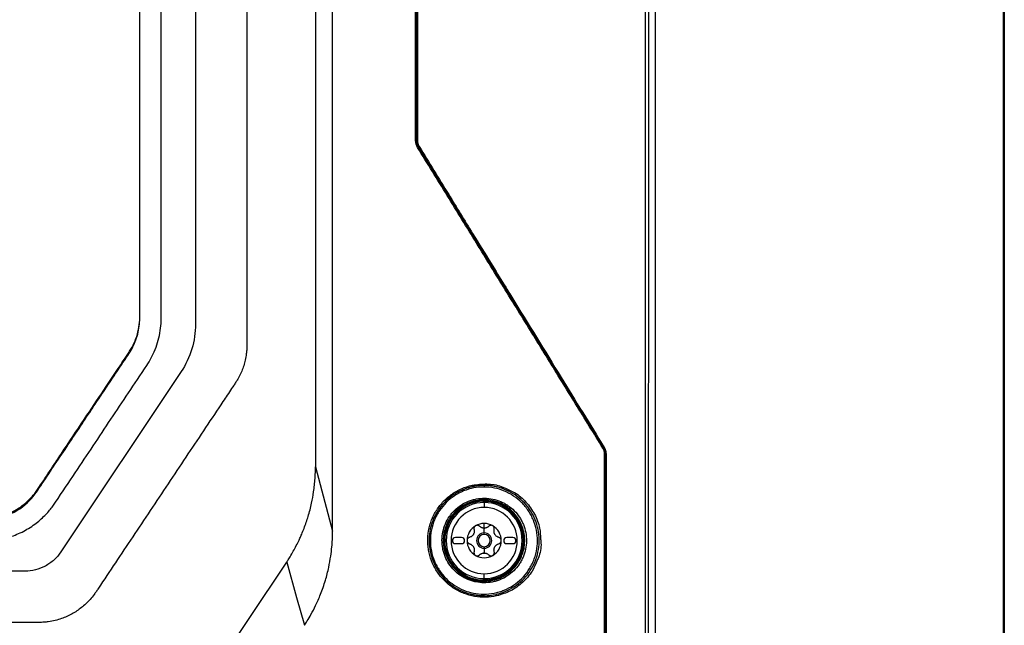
# Model space of a CAD drawing. Header units: millimetres. Extents: x 155473 to 158085, y 111018 to 114514.
# Tile 116 of 181: x 157059 to 157220, y 112861 to 112960. Entities that reach past the tile are written whole.
import ezdxf

# ---------------------------------------------------------------- set-up
doc = ezdxf.new("R2010")
doc.units = ezdxf.units.MM

msp = doc.modelspace()

# ---------------------------------------------------------------- linework, layer by layer
at = {"color": 7, "linetype": 'Continuous', "lineweight": 25}
for p, q in [((157219.71, 113237.12), (157219.71, 112386.87)), ((157219.59, 112831.16), (157219.59, 113233.86)), ((157162.72, 112831.73), (157162.72, 113206.73)), ((157087.55, 113197.45), (157087.55, 112910.07)), ((157123.64, 112940.06), (157123.82, 112940.11)), ((157124.12, 112939.06), (157123.93, 112939.01)), ((157085.2, 112902.32), (157065.54, 112872.87)), ((157154.22, 112889.91), (157154.34, 112889.94)), ((157154.63, 112888.89), (157154.52, 112888.86)), ((157107.15, 112886.78), (157109.95, 112876.25)), ((157134.58, 112881.17), (157134.58, 112881.27)), ((157134.58, 112881.17), (157134.58, 112880.94)), ((157134.68, 112880.94), (157134.68, 112881.17)), ((157134.81, 112881.13), (157134.71, 112881.13)), ((157134.71, 112881.13), (157134.71, 112880.94)), ((157134.72, 112880.94), (157134.72, 112880.14)), ((157134.82, 112881.23), (157134.81, 112881.13)), ((157134.81, 112880.94), (157134.81, 112881.13)), ((157134.72, 112876.76), (157134.72, 112877.53)), ((157134.72, 112875.98), (157134.72, 112876.76)), ((157131.02, 112875.23), (157130.02, 112875.23)), ((157134.72, 112875.73), (157134.72, 112875.98)), ((157139.42, 112875.23), (157138.42, 112875.23)), ((157130.02, 112874.23), (157131.02, 112874.23)), ((157134.72, 112873.73), (157134.72, 112873.48)), ((157134.72, 112873.48), (157134.72, 112872.71)), ((157138.42, 112874.23), (157139.42, 112874.23)), ((157059.71, 112869.75), (156936.19, 112869.75)), ((157134.72, 112868.52), (157134.72, 112869.32)), ((157134.58, 112868.53), (157134.58, 112868.29)), ((157134.58, 112868.29), (157134.58, 112868.19)), ((157134.68, 112868.3), (157134.68, 112868.52)), ((157134.71, 112868.52), (157134.71, 112868.33)), ((157134.71, 112868.33), (157134.81, 112868.33)), ((157134.81, 112868.33), (157134.81, 112868.53)), ((157134.82, 112868.23), (157134.81, 112868.33))]:
    msp.add_line(p, q, dxfattribs=at)
at = {"color": 7, "linetype": 'Continuous', "lineweight": 25, "flags": 128}
for points in [[(157107.15, 113198.86), (157107.15, 113042.82), (157107.15, 113011.62), (157107.15, 112980.41), (157107.15, 112949.2), (157107.15, 112917.99), (157107.15, 112886.78)], [(157134.68, 112881.17), (157134.7, 112881.15), (157134.71, 112881.13)], [(157134.82, 112881.23), (157134.79, 112881.25), (157134.78, 112881.27)], [(157077.66, 112834.11), (157090.05, 112852.66), (157102.45, 112871.23)], [(157102.45, 112871.23), (157104.07, 112865.45), (157105.35, 112860.9)], [(157134.71, 112868.33), (157134.69, 112868.31), (157134.68, 112868.3)], [(157134.78, 112868.2), (157134.8, 112868.22), (157134.82, 112868.23)]]:
    msp.add_lwpolyline(points, dxfattribs=at)
at = {"color": 7, "linetype": 'Continuous', "lineweight": 25}
for centre, radius, start, end in [((157123.54, 112938.35), 1.71, 86.6357, 90.915), ((157123.58, 112939.39), 0.512, 298.4815, 313.036), ((157153.97, 112890.13), 0.336, 297.1461, 318.7989), ((157154.42, 112884.45), 4.41, 88.7483, 90.3265), ((157132.38, 112883.62), 0.409, 345.5346, 20.5952), ((157135.11, 112883.54), 0.417, 152.6725, 188.3095), ((157134.72, 112874.73), 6.54, 91.2236, 268.7764), ((157134.72, 112874.73), 6.44, 91.2236, 268.7764), ((157134.72, 112874.73), 6.21, 90, 270), ((157134.72, 112874.73), 5.41, 90, 270), ((157134.78, 112881.17), 0.1, 89.4651, 179.9793), ((157134.81, 112881.13), 0.1, 89.1413, 179.9792), ((157134.72, 112874.73), 6.21, 0, 90), ((157134.72, 112874.73), 5.41, 270, 90), ((157134.72, 112874.73), 6.4, 270.8796, 89.1204), ((157134.72, 112874.73), 6.5, 270.8796, 89.1204), ((157134.72, 112874.73), 2.8, 120, 180), ((157134.72, 112874.73), 2.8, 90, 120), ((157134.72, 112874.73), 2.03, 90, 92.4911), ((157134.72, 112877.82), 1.07, 265.2504, 274.7496), ((157134.72, 112874.73), 2.8, 60, 90), ((157134.72, 112874.73), 2.03, 87.5089, 90), ((157134.72, 112874.73), 2.8, 0, 60), ((157127.75, 112874.87), 1.31, 70.9451, 80.2242), ((157130.02, 112874.73), 0.5, 90, 270), ((157131.02, 112874.73), 0.5, 270, 90), ((157134.72, 112874.73), 2.03, 147.5089, 152.4911), ((157132.04, 112876.28), 1.07, 325.2504, 334.7496), ((157134.72, 112874.73), 1.25, 90, 270), ((157134.72, 112874.73), 1, 90, 270), ((157134.72, 112874.73), 1.25, 270, 90), ((157134.72, 112874.73), 1, 270, 90), ((157134.72, 112874.73), 2.03, 27.5089, 32.4911), ((157137.39, 112876.28), 1.07, 205.2504, 214.7496), ((157138.42, 112874.73), 0.5, 90, 270), ((157139.42, 112874.73), 0.5, 270, 90), ((157134.72, 112874.73), 2.8, 180, 240), ((157134.72, 112874.73), 2.03, 207.5089, 212.4911), ((157132.04, 112873.19), 1.07, 25.2504, 34.7496), ((157134.72, 112874.73), 6.21, 270, 0), ((157134.72, 112874.73), 2.8, 300, 0), ((157134.72, 112874.73), 2.03, 327.5089, 332.4911), ((157137.39, 112873.19), 1.07, 145.2504, 154.7496), ((157141.02, 112871.49), 1.89, 75.645, 84.5084), ((157134.72, 112874.73), 2.8, 240, 300), ((157134.72, 112871.64), 1.07, 90, 94.7496), ((157134.72, 112874.73), 2.03, 267.5089, 272.4911), ((157134.72, 112871.64), 1.07, 85.2504, 90), ((157134.78, 112868.3), 0.1, 180.0207, 270.5349), ((157134.81, 112868.33), 0.1, 180.0208, 270.8587), ((157135.06, 112865.92), 0.41, 171.4012, 207.2988), ((157136.33, 112865.67), 0.43, 3.8822, 39.3403)]:
    msp.add_arc(centre, radius, start, end, dxfattribs=at)
for points, knots in [([(157161.05, 112831.73), (157161.05, 112835.34), (157161.05, 112842.58), (157161.06, 112853.45), (157161.06, 112864.34), (157161.06, 112875.27), (157161.07, 112886.23), (157161.07, 112897.21), (157161.07, 112908.21), (157161.08, 112919.24), (157161.09, 112930.28), (157161.09, 112941.33), (157161.1, 112952.39), (157161.11, 112963.46), (157161.12, 112974.54), (157161.12, 112985.62), (157161.13, 112996.7), (157161.14, 113007.78), (157161.16, 113022.21), (157161.18, 113039.93), (157161.2, 113060.91), (157161.22, 113081.77), (157161.25, 113102.55), (157161.28, 113123.27), (157161.31, 113143.95), (157161.34, 113164.61), (157161.38, 113185.27), (157161.4, 113199.04), (157161.42, 113205.93)], [0, 0, 0, 0, 0.028954, 0.057987, 0.087107, 0.116308, 0.145584, 0.174927, 0.204329, 0.233783, 0.26328, 0.292815, 0.322378, 0.351964, 0.381566, 0.411177, 0.440791, 0.470401, 0.5, 0.556428, 0.61247, 0.668205, 0.723711, 0.779065, 0.83433, 0.889549, 0.94476, 1, 1, 1, 1]), ([(157161.9, 113205.91), (157161.84, 113174.74), (157161.79, 113143.57), (157161.7, 113081.22), (157161.66, 113050.04), (157161.6, 112987.67), (157161.58, 112956.49), (157161.54, 112894.11), (157161.53, 112862.92), (157161.53, 112831.73)], [0, 0, 0, 0, 0.25, 0.25, 0.5, 0.5, 0.75, 0.75, 1, 1, 1, 1]), ([(157123.92, 113200.07), (157123.92, 113196.32), (157123.92, 113188.83), (157123.91, 113177.6), (157123.91, 113166.38), (157123.9, 113155.17), (157123.89, 113143.97), (157123.89, 113132.78), (157123.88, 113121.58), (157123.88, 113110.39), (157123.87, 113099.19), (157123.87, 113087.99), (157123.86, 113076.77), (157123.86, 113065.53), (157123.85, 113054.28), (157123.85, 113043), (157123.84, 113031.68), (157123.84, 113020.34), (157123.84, 113008.96), (157123.83, 112997.54), (157123.83, 112986.1), (157123.83, 112974.64), (157123.83, 112963.15), (157123.82, 112951.64), (157123.82, 112943.95), (157123.82, 112940.11)], [0, 0, 0, 0, 0.043264, 0.086472, 0.129632, 0.172753, 0.215844, 0.258915, 0.301974, 0.345032, 0.388102, 0.431201, 0.474348, 0.517559, 0.560853, 0.604246, 0.647757, 0.691402, 0.735176, 0.779072, 0.823077, 0.867183, 0.911379, 0.955655, 1, 1, 1, 1]), ([(156997.95, 112874.67), (157005.74, 112874.67), (157013.43, 112874.67), (157025.07, 112874.67), (157028.97, 112874.67), (157036.85, 112874.67), (157040.84, 112874.67), (157046.92, 112874.67), (157049.48, 112874.67), (157052.08, 112874.67), (157052.86, 112874.67), (157053.12, 112874.67), (157053.66, 112874.69), (157053.95, 112874.7), (157054.84, 112874.78), (157055.49, 112874.88), (157056.87, 112875.21), (157057.61, 112875.44), (157058.73, 112875.91), (157059.11, 112876.08), (157059.84, 112876.46), (157060.19, 112876.67), (157060.87, 112877.11), (157061.2, 112877.34), (157061.81, 112877.8), (157062.09, 112878.04), (157062.88, 112878.76), (157063.33, 112879.23), (157063.9, 112879.92), (157064.08, 112880.14), (157064.4, 112880.58), (157064.54, 112880.79), (157065.81, 112882.69), (157066.86, 112884.26), (157068.89, 112887.31), (157069.87, 112888.78), (157071.81, 112891.68), (157072.76, 112893.11), (157074.67, 112895.97), (157075.63, 112897.4), (157077.57, 112900.31), (157078.55, 112901.79), (157079.84, 112903.71), (157080.08, 112904.12), (157080.55, 112904.99), (157080.76, 112905.45), (157081.15, 112906.42), (157081.32, 112906.92), (157081.6, 112907.95), (157081.71, 112908.48), (157081.87, 112909.54), (157081.92, 112910.07), (157081.95, 112910.86), (157081.95, 112911.12), (157081.95, 112911.63), (157081.95, 112912.92), (157081.95, 112918.33), (157081.95, 112931.72), (157081.95, 112960.56), (157081.95, 112985.28), (157081.95, 113067.67), (157081.95, 113133.59), (157081.95, 113199.51)], [0, 0, 0, 0, 0.0625, 0.0625, 0.09375, 0.09375, 0.125, 0.125, 0.140625, 0.144531, 0.144531, 0.146484, 0.146484, 0.148437, 0.148437, 0.152344, 0.152344, 0.15625, 0.15625, 0.158203, 0.158203, 0.160156, 0.160156, 0.162109, 0.162109, 0.164062, 0.164062, 0.167969, 0.167969, 0.169922, 0.169922, 0.171875, 0.171875, 0.1875, 0.1875, 0.203125, 0.203125, 0.21875, 0.21875, 0.234375, 0.234375, 0.25, 0.25, 0.253906, 0.253906, 0.257813, 0.257813, 0.261719, 0.261719, 0.265625, 0.265625, 0.269531, 0.269531, 0.271484, 0.271484, 0.273438, 0.28125, 0.3125, 0.375, 0.5, 0.5, 1, 1, 1, 1]), ([(156997.95, 112878.39), (156999.58, 112878.39), (157002.83, 112878.39), (157007.7, 112878.39), (157012.58, 112878.39), (157017.45, 112878.39), (157022.33, 112878.39), (157027.2, 112878.38), (157032.08, 112878.38), (157036.95, 112878.38), (157041.83, 112878.37), (157045.75, 112878.37), (157048.73, 112878.37), (157050.76, 112878.37), (157052.26, 112878.36), (157053.19, 112878.36), (157053.57, 112878.38), (157053.93, 112878.4), (157054.7, 112878.49), (157055.83, 112878.72), (157057.27, 112879.24), (157058.63, 112879.97), (157059.86, 112880.88), (157060.67, 112881.7), (157061.17, 112882.29), (157061.48, 112882.7), (157061.78, 112883.13), (157062.2, 112883.78), (157063.16, 112885.21), (157064.5, 112887.22), (157066.88, 112890.78), (157069.62, 112894.9), (157072.49, 112899.19), (157074.67, 112902.46), (157075.88, 112904.28), (157076.58, 112905.32), (157076.86, 112905.75), (157077.32, 112906.53), (157077.85, 112907.7), (157078.27, 112909.18), (157078.42, 112910.31), (157078.45, 112911.07), (157078.45, 112911.44), (157078.45, 112911.83), (157078.45, 112912.58), (157078.45, 112914.21), (157078.45, 112917.71), (157078.45, 112924.72), (157078.45, 112934.75), (157078.45, 112946.76), (157078.45, 112962.79), (157078.45, 112982.81), (157078.45, 113003.75), (157078.45, 113021.61), (157078.45, 113036.39), (157078.45, 113051.18), (157078.45, 113065.95), (157078.45, 113080.73), (157078.45, 113095.51), (157078.45, 113110.28), (157078.45, 113125.06), (157078.45, 113139.83), (157078.45, 113154.61), (157078.45, 113169.39), (157078.45, 113184.17), (157078.45, 113194.02), (157078.45, 113198.95)], [0, 0, 0, 0, 0.012621, 0.025242, 0.037863, 0.050484, 0.063104, 0.075724, 0.088345, 0.100964, 0.113583, 0.126202, 0.131461, 0.136719, 0.141978, 0.14308, 0.14395, 0.144939, 0.145926, 0.149907, 0.153857, 0.157834, 0.161797, 0.165756, 0.166755, 0.167756, 0.169749, 0.170865, 0.173735, 0.1831, 0.18968, 0.20697, 0.221569, 0.229733, 0.237514, 0.238511, 0.239507, 0.241501, 0.24553, 0.249478, 0.253433, 0.254314, 0.255376, 0.256348, 0.257321, 0.261209, 0.268986, 0.28454, 0.315647, 0.346847, 0.377862, 0.440135, 0.502291, 0.540577, 0.578857, 0.617133, 0.655406, 0.693679, 0.731952, 0.770227, 0.808505, 0.846788, 0.885078, 0.923376, 0.961682, 1, 1, 1, 1]), ([(157109.95, 112876.25), (157109.96, 112877.79), (157109.96, 112881.15), (157109.96, 112886.19), (157109.96, 112891.38), (157109.95, 112897.04), (157109.95, 112905.44), (157109.95, 112915.76), (157109.95, 112933.61), (157109.95, 112955.8), (157109.95, 112992.52), (157109.95, 113030.11), (157109.95, 113075.08), (157109.95, 113111.09), (157109.95, 113140.65), (157109.95, 113157.92), (157109.95, 113168.89), (157109.95, 113177.27), (157109.96, 113183.48), (157109.96, 113188.53), (157109.96, 113193.55), (157109.96, 113196.91), (157109.95, 113198.56)], [0, 0, 0, 0, 0.014307, 0.03125, 0.04689, 0.0625, 0.083973, 0.125, 0.158438, 0.25, 0.331399, 0.5, 0.59973, 0.749999, 0.835284, 0.875, 0.910911, 0.9375, 0.953126, 0.96875, 0.984552, 1, 1, 1, 1]), ([(157123.51, 112940.06), (157123.51, 112942.52), (157123.51, 112947.44), (157123.51, 112954.83), (157123.52, 112962.21), (157123.52, 112969.59), (157123.52, 112976.98), (157123.53, 112984.37), (157123.53, 112991.76), (157123.53, 112999.14), (157123.54, 113006.53), (157123.54, 113013.93), (157123.55, 113021.32), (157123.55, 113028.71), (157123.56, 113036.1), (157123.56, 113043.5), (157123.57, 113050.89), (157123.57, 113058.29), (157123.58, 113065.69), (157123.58, 113073.09), (157123.59, 113080.49), (157123.59, 113087.88), (157123.6, 113095.28), (157123.61, 113102.69), (157123.61, 113110.09), (157123.62, 113117.49), (157123.63, 113124.89), (157123.63, 113132.3), (157123.64, 113139.7), (157123.65, 113147.11), (157123.66, 113154.51), (157123.66, 113161.92), (157123.67, 113169.32), (157123.68, 113176.73), (157123.69, 113184.14), (157123.7, 113191.54), (157123.7, 113196.48), (157123.71, 113198.95)], [0, 0, 0, 0, 0.028486, 0.056978, 0.085475, 0.113977, 0.142485, 0.170997, 0.199515, 0.228038, 0.256566, 0.285099, 0.313637, 0.342181, 0.370729, 0.399282, 0.42784, 0.456403, 0.484971, 0.513544, 0.542122, 0.570705, 0.599292, 0.627884, 0.656481, 0.685082, 0.713688, 0.742299, 0.770914, 0.799534, 0.828159, 0.856788, 0.885422, 0.91406, 0.942702, 0.971349, 1, 1, 1, 1]), ([(157095.95, 113197.45), (157095.95, 113180.02), (157095.95, 113162.43), (157095.95, 113127.01), (157095.95, 113109.18), (157095.95, 113055.54), (157095.95, 113019.54), (157095.95, 112965.94), (157095.95, 112948.14), (157095.95, 112926.04), (157095.95, 112919.42), (157095.95, 112911.72), (157095.95, 112908.29), (157095.95, 112907.05), (157095.95, 112906.78), (157095.95, 112906.64), (157095.95, 112906.25), (157095.94, 112906.03), (157095.9, 112905.61), (157095.88, 112905.42), (157095.83, 112905.05), (157095.81, 112904.88), (157095.72, 112904.37), (157095.64, 112904.05), (157095.48, 112903.44), (157095.38, 112903.14), (157095.17, 112902.56), (157095.05, 112902.27), (157094.77, 112901.68), (157094.62, 112901.38), (157094.35, 112900.91), (157094.25, 112900.75), (157094.08, 112900.49), (157094.02, 112900.41), (157093.91, 112900.23), (157093.62, 112899.8), (157092.86, 112898.67), (157092.16, 112897.62), (157089.81, 112894.1), (157087.89, 112891.23), (157084.03, 112885.44), (157082.09, 112882.53), (157078.23, 112876.76), (157076.32, 112873.9), (157073.52, 112869.71), (157072.48, 112868.15), (157071.46, 112866.61), (157071.23, 112866.27), (157071.12, 112866.11), (157070.78, 112865.64), (157070.55, 112865.37), (157069.86, 112864.6), (157069.4, 112864.17), (157068.42, 112863.4), (157067.92, 112863.06), (157066.84, 112862.46), (157066.27, 112862.2), (157065.32, 112861.88), (157064.98, 112861.78), (157064.27, 112861.6), (157063.89, 112861.53), (157063.25, 112861.44), (157063.02, 112861.41), (157062.53, 112861.38), (157062.27, 112861.37), (157061.36, 112861.37), (157060.75, 112861.37), (157050.39, 112861.37), (157040.22, 112861.37), (157019.35, 112861.37), (157008.65, 112861.37), (156997.95, 112861.37)], [0, 0, 0, 0, 0.125, 0.125, 0.25, 0.25, 0.5, 0.5, 0.625, 0.625, 0.65625, 0.671875, 0.679687, 0.680664, 0.680664, 0.681641, 0.681641, 0.683594, 0.683594, 0.685547, 0.685547, 0.6875, 0.6875, 0.691406, 0.691406, 0.695312, 0.695312, 0.699219, 0.699219, 0.703125, 0.703125, 0.705078, 0.705078, 0.706055, 0.706055, 0.707031, 0.710937, 0.71875, 0.71875, 0.75, 0.75, 0.78125, 0.78125, 0.8125, 0.8125, 0.828125, 0.830078, 0.830078, 0.832031, 0.832031, 0.835937, 0.835937, 0.84375, 0.84375, 0.851562, 0.851562, 0.859375, 0.859375, 0.863281, 0.863281, 0.867187, 0.867187, 0.869141, 0.869141, 0.871094, 0.871094, 0.875, 0.875, 0.9375, 0.9375, 1, 1, 1, 1]), ([(157123.64, 112940.06), (157123.64, 112940.01), (157123.64, 112939.92), (157123.65, 112939.79), (157123.68, 112939.65), (157123.71, 112939.52), (157123.75, 112939.39), (157123.8, 112939.26), (157123.86, 112939.13), (157123.91, 112939.05), (157123.93, 112939.01)], [0, 0, 0, 0, 0.121919, 0.245248, 0.369741, 0.49513, 0.621138, 0.747479, 0.873863, 1, 1, 1, 1]), ([(157123.82, 112940.11), (157123.82, 112940.06), (157123.82, 112939.97), (157123.84, 112939.84), (157123.86, 112939.7), (157123.9, 112939.52), (157123.98, 112939.3), (157124.07, 112939.14), (157124.12, 112939.06)], [0, 0, 0, 0, 0.1248593, 0.249166, 0.3735127, 0.4984915, 0.749153, 1, 1, 1, 1]), ([(157154.12, 112889.83), (157153.38, 112891.03), (157151.89, 112893.45), (157149.65, 112897.08), (157147.39, 112900.74), (157145.11, 112904.43), (157142.82, 112908.15), (157140.5, 112911.9), (157138.17, 112915.68), (157135.82, 112919.48), (157133.46, 112923.32), (157131.08, 112927.18), (157128.68, 112931.07), (157126.26, 112935), (157124.64, 112937.62), (157123.83, 112938.94)], [0, 0, 0, 0, 0.07351, 0.147589, 0.222236, 0.297452, 0.373237, 0.449591, 0.526514, 0.604006, 0.682067, 0.760696, 0.839895, 0.919663, 1, 1, 1, 1]), ([(157124.12, 112939.06), (157125.72, 112936.46), (157128.62, 112931.73), (157132.54, 112925.37), (157135.56, 112920.46), (157137.69, 112917), (157141.5, 112910.8), (157146.95, 112901.94), (157151.99, 112893.75), (157154.34, 112889.94)], [0, 0, 0, 0, 0.159041, 0.28856, 0.388555, 0.459032, 0.5, 0.767134, 1, 1, 1, 1]), ([(156997.95, 112878.17), (157004.03, 112878.17), (157016.25, 112878.17), (157029.68, 112878.17), (157038.27, 112878.17), (157041.98, 112878.17), (157045.73, 112878.16), (157049.49, 112878.21), (157053.25, 112878.03), (157057.17, 112878.74), (157060.46, 112880.94), (157063.29, 112885.24), (157066.68, 112890.29), (157069.95, 112895.2), (157072.32, 112898.76), (157073.91, 112901.12), (157075.46, 112903.49), (157077.05, 112905.71), (157078.14, 112908.13), (157078.5, 112910.53), (157078.47, 112912.1), (157078.45, 112912.8)], [0, 0, 0, 0, 0.182252, 0.365909, 0.402628, 0.439668, 0.477079, 0.514926, 0.552402, 0.589755, 0.632434, 0.666413, 0.743123, 0.815022, 0.843054, 0.871364, 0.90026, 0.928102, 0.952993, 0.979018, 1, 1, 1, 1]), ([(157087.55, 112910.07), (157087.55, 112908.72), (157087.35, 112907.34), (157086.55, 112904.7), (157085.95, 112903.44), (157085.2, 112902.32)], [0, 0, 0, 0, 0.5, 0.5, 1, 1, 1, 1]), ([(157154.22, 112889.91), (157154.24, 112889.87), (157154.29, 112889.79), (157154.35, 112889.66), (157154.4, 112889.53), (157154.45, 112889.4), (157154.48, 112889.27), (157154.5, 112889.13), (157154.52, 112889), (157154.52, 112888.91), (157154.52, 112888.86)], [0, 0, 0, 0, 0.127749, 0.255296, 0.382337, 0.508575, 0.633724, 0.75751, 0.879679, 1, 1, 1, 1]), ([(157154.34, 112889.94), (157154.36, 112889.9), (157154.4, 112889.82), (157154.46, 112889.7), (157154.51, 112889.57), (157154.57, 112889.4), (157154.62, 112889.17), (157154.63, 112888.99), (157154.63, 112888.89)], [0, 0, 0, 0, 0.124863, 0.24917, 0.373516, 0.498492, 0.749154, 1, 1, 1, 1]), ([(157102.45, 112871.23), (157102.56, 112871.4), (157102.75, 112871.69), (157103.12, 112872.27), (157103.54, 112872.99), (157104.03, 112873.9), (157104.39, 112874.62), (157104.67, 112875.24), (157104.95, 112875.87), (157105.3, 112876.74), (157105.65, 112877.71), (157106.09, 112879.08), (157106.52, 112880.72), (157106.83, 112882.44), (157107, 112883.78), (157107.09, 112884.83), (157107.14, 112885.83), (157107.15, 112886.47), (157107.15, 112886.78)], [0, 0, 0, 0, 0.036579, 0.062692, 0.125294, 0.188023, 0.250571, 0.271732, 0.31328, 0.375909, 0.441606, 0.501191, 0.637088, 0.750648, 0.819216, 0.882966, 0.942769, 1, 1, 1, 1]), ([(157136.76, 112865.7), (157136.17, 112865.57), (157135.57, 112865.5), (157134.36, 112865.47), (157133.75, 112865.52), (157132.56, 112865.73), (157131.99, 112865.89), (157130.87, 112866.32), (157130.32, 112866.6), (157129.3, 112867.24), (157128.82, 112867.61), (157128.16, 112868.24), (157127.95, 112868.46), (157127.56, 112868.92), (157127.37, 112869.16), (157126.85, 112869.9), (157126.55, 112870.42), (157126.05, 112871.55), (157125.86, 112872.12), (157125.66, 112873.01), (157125.61, 112873.31), (157125.53, 112873.92), (157125.51, 112874.22), (157125.49, 112875.14), (157125.54, 112875.74), (157125.7, 112876.64), (157125.77, 112876.94), (157125.93, 112877.53), (157126.03, 112877.82), (157126.36, 112878.67), (157126.63, 112879.21), (157127.29, 112880.24), (157127.67, 112880.71), (157128.3, 112881.36), (157128.52, 112881.57), (157128.98, 112881.96), (157129.22, 112882.15), (157129.96, 112882.67), (157130.49, 112882.96), (157131.59, 112883.45), (157132.17, 112883.64), (157132.76, 112883.77)], [0, 0, 0, 0, 0.0625, 0.0625, 0.125, 0.125, 0.1875, 0.1875, 0.25, 0.25, 0.3125, 0.3125, 0.34375, 0.34375, 0.375, 0.375, 0.4375, 0.4375, 0.5, 0.5, 0.53125, 0.53125, 0.5625, 0.5625, 0.625, 0.625, 0.65625, 0.65625, 0.6875, 0.6875, 0.75, 0.75, 0.8125, 0.8125, 0.84375, 0.84375, 0.875, 0.875, 0.9375, 0.9375, 1, 1, 1, 1]), ([(157132.77, 112883.52), (157132.68, 112883.5), (157132.48, 112883.45), (157132.19, 112883.37), (157131.91, 112883.29), (157131.64, 112883.19), (157131.38, 112883.09), (157131.12, 112882.99), (157130.88, 112882.87), (157130.64, 112882.76), (157130.41, 112882.64), (157130.19, 112882.51), (157129.98, 112882.39), (157129.37, 112882), (157128.45, 112881.26), (157127.36, 112880.01), (157126.53, 112878.59), (157125.96, 112877.03), (157125.69, 112875.4), (157125.72, 112873.74), (157126.05, 112872.11), (157126.67, 112870.59), (157127.56, 112869.19), (157128.68, 112867.99), (157130, 112867.01), (157131.12, 112866.45), (157131.95, 112866.16), (157132.42, 112866.03), (157132.93, 112865.91), (157133.49, 112865.81), (157134.09, 112865.75), (157134.5, 112865.74), (157134.72, 112865.73)], [0, 0, 0, 0, 0.011673, 0.023121, 0.034343, 0.045339, 0.056109, 0.066653, 0.076972, 0.087064, 0.096932, 0.106573, 0.115989, 0.12518, 0.1895, 0.250111, 0.31349, 0.375087, 0.437798, 0.500083, 0.56212, 0.625007, 0.686244, 0.749878, 0.809802, 0.874725, 0.891857, 0.910487, 0.930617, 0.952245, 0.975373, 1, 1, 1, 1]), ([(157134.7, 112883.48), (157134.13, 112883.48), (157133.56, 112883.43), (157132.44, 112883.21), (157131.9, 112883.05), (157131.1, 112882.72), (157130.84, 112882.6), (157130.34, 112882.34), (157130.09, 112882.19), (157129.38, 112881.72), (157128.94, 112881.36), (157128.11, 112880.55), (157127.75, 112880.11), (157127.27, 112879.4), (157127.12, 112879.15), (157126.84, 112878.64), (157126.72, 112878.38), (157126.39, 112877.59), (157126.22, 112877.04), (157126.04, 112876.19), (157126, 112875.9), (157125.94, 112875.33), (157125.93, 112875.04), (157125.93, 112874.18), (157125.98, 112873.6), (157126.21, 112872.46), (157126.37, 112871.91), (157126.7, 112871.12), (157126.82, 112870.86), (157127.1, 112870.35), (157127.25, 112870.1), (157127.73, 112869.38), (157128.09, 112868.94), (157128.9, 112868.13), (157129.35, 112867.77), (157130.3, 112867.13), (157130.8, 112866.87), (157131.59, 112866.54), (157131.86, 112866.44), (157132.41, 112866.28), (157132.68, 112866.21), (157133.52, 112866.04), (157134.08, 112865.98), (157134.65, 112865.98)], [0, 0, 0, 0, 0.0625, 0.0625, 0.125, 0.125, 0.15625, 0.15625, 0.1875, 0.1875, 0.25, 0.25, 0.3125, 0.3125, 0.34375, 0.34375, 0.375, 0.375, 0.4375, 0.4375, 0.46875, 0.46875, 0.5, 0.5, 0.5625, 0.5625, 0.625, 0.625, 0.65625, 0.65625, 0.6875, 0.6875, 0.75, 0.75, 0.8125, 0.8125, 0.875, 0.875, 0.90625, 0.90625, 0.9375, 0.9375, 1, 1, 1, 1]), ([(157132.76, 112883.77), (157133.56, 112883.88), (157135.15, 112884.09), (157137.26, 112883.76), (157138.41, 112883.17), (157138.85, 112882.95)], [0, 0, 0, 0, 0.384086, 0.7675023, 1, 1, 1, 1]), ([(157134.72, 112883.73), (157134.62, 112883.73), (157134.42, 112883.73), (157134.14, 112883.72), (157133.87, 112883.69), (157133.62, 112883.67), (157133.39, 112883.63), (157133.17, 112883.6), (157132.96, 112883.56), (157132.84, 112883.53), (157132.77, 112883.52)], [0, 0, 0, 0, 0.153006, 0.29801, 0.435013, 0.564014, 0.685013, 0.798011, 0.903006, 1, 1, 1, 1]), ([(157134.65, 112865.98), (157135.23, 112865.98), (157135.79, 112866.04), (157136.63, 112866.2), (157136.9, 112866.27), (157137.45, 112866.43), (157137.72, 112866.53), (157138.51, 112866.85), (157139.01, 112867.11), (157139.97, 112867.74), (157140.42, 112868.11), (157141.23, 112868.91), (157141.59, 112869.35), (157142.08, 112870.06), (157142.23, 112870.31), (157142.5, 112870.82), (157142.75, 112871.33), (157142.95, 112871.87), (157143.12, 112872.42), (157143.19, 112872.7), (157143.36, 112873.56), (157143.42, 112874.13), (157143.42, 112875.28), (157143.37, 112875.86), (157143.14, 112876.99), (157142.98, 112877.54), (157142.65, 112878.34), (157142.52, 112878.6), (157142.25, 112879.11), (157142.11, 112879.35), (157141.63, 112880.07), (157141.27, 112880.51), (157140.45, 112881.33), (157140.01, 112881.69), (157139.3, 112882.16), (157139.06, 112882.31), (157138.55, 112882.58), (157138.29, 112882.7), (157137.5, 112883.03), (157136.96, 112883.2), (157135.85, 112883.42), (157135.27, 112883.48), (157134.7, 112883.48)], [0, 0, 0, 0, 0.0625, 0.0625, 0.09375, 0.09375, 0.125, 0.125, 0.1875, 0.1875, 0.25, 0.25, 0.3125, 0.3125, 0.34375, 0.34375, 0.375, 0.40625, 0.40625, 0.4375, 0.4375, 0.5, 0.5, 0.5625, 0.5625, 0.625, 0.625, 0.65625, 0.65625, 0.6875, 0.6875, 0.75, 0.75, 0.8125, 0.8125, 0.84375, 0.84375, 0.875, 0.875, 0.9375, 0.9375, 1, 1, 1, 1]), ([(157136.66, 112865.95), (157136.76, 112865.97), (157136.95, 112866.01), (157137.23, 112866.09), (157137.5, 112866.17), (157137.76, 112866.26), (157138.01, 112866.35), (157138.25, 112866.45), (157138.48, 112866.56), (157138.7, 112866.66), (157138.91, 112866.77), (157139.11, 112866.88), (157139.3, 112866.99), (157139.48, 112867.1), (157140.08, 112867.48), (157140.99, 112868.21), (157142.08, 112869.47), (157142.91, 112870.88), (157143.47, 112872.44), (157143.74, 112874.07), (157143.71, 112875.73), (157143.38, 112877.36), (157142.76, 112878.88), (157141.87, 112880.28), (157140.76, 112881.47), (157139.43, 112882.46), (157138.22, 112883.06), (157137.15, 112883.41), (157136.5, 112883.56), (157135.92, 112883.66), (157135.38, 112883.72), (157134.96, 112883.73), (157134.72, 112883.73)], [0, 0, 0, 0, 0.011355, 0.022424, 0.033204, 0.043698, 0.053904, 0.063823, 0.073454, 0.082798, 0.091855, 0.100625, 0.109107, 0.117302, 0.12521, 0.190259, 0.250261, 0.313936, 0.37526, 0.437949, 0.50021, 0.561976, 0.625122, 0.685832, 0.750024, 0.808922, 0.874935, 0.9043, 0.93763, 0.95141, 0.9722, 1, 1, 1, 1]), ([(157127.97, 112876.16), (157128.07, 112876.61), (157128.21, 112877.05), (157128.56, 112877.88), (157128.78, 112878.28), (157129.17, 112878.84), (157129.31, 112879.02), (157129.6, 112879.37), (157129.75, 112879.53), (157130.23, 112880), (157130.58, 112880.28), (157131.35, 112880.78), (157131.75, 112880.99), (157132.37, 112881.24), (157132.58, 112881.31), (157133.01, 112881.43), (157133.23, 112881.49), (157133.9, 112881.61), (157134.34, 112881.65), (157135.24, 112881.64), (157135.69, 112881.6), (157136.57, 112881.42), (157136.99, 112881.28), (157137.62, 112881.02), (157137.82, 112880.92), (157138.22, 112880.71), (157138.41, 112880.59), (157138.97, 112880.21), (157139.32, 112879.93), (157139.96, 112879.28), (157140.24, 112878.93), (157140.61, 112878.37), (157140.73, 112878.17), (157140.94, 112877.77), (157141.04, 112877.56), (157141.3, 112876.93), (157141.43, 112876.5), (157141.6, 112875.6), (157141.64, 112875.14), (157141.63, 112874.23), (157141.58, 112873.77), (157141.49, 112873.32)], [0, 0, 0, 0, 0.0625, 0.0625, 0.125, 0.125, 0.15625, 0.15625, 0.1875, 0.1875, 0.25, 0.25, 0.3125, 0.3125, 0.34375, 0.34375, 0.375, 0.375, 0.4375, 0.4375, 0.5, 0.5, 0.5625, 0.5625, 0.59375, 0.59375, 0.625, 0.625, 0.6875, 0.6875, 0.75, 0.75, 0.78125, 0.78125, 0.8125, 0.8125, 0.875, 0.875, 0.9375, 0.9375, 1, 1, 1, 1]), ([(157138.85, 112882.95), (157139.13, 112882.83), (157140.16, 112882.39), (157141.62, 112881.06), (157143.03, 112879.09), (157143.86, 112876.98), (157143.92, 112875.56), (157143.95, 112874.96)], [0, 0, 0, 0, 0.094696, 0.336318, 0.578426, 0.820552, 1, 1, 1, 1]), ([(157141.34, 112874.75), (157141.34, 112874.83), (157141.34, 112874.99), (157141.33, 112875.24), (157141.3, 112875.48), (157141.27, 112875.73), (157141.23, 112875.97), (157141.18, 112876.21), (157141.12, 112876.45), (157141.05, 112876.68), (157140.98, 112876.92), (157140.78, 112877.45), (157140.38, 112878.26), (157139.76, 112879.08), (157139.18, 112879.66), (157138.56, 112880.18), (157137.69, 112880.72), (157136.56, 112881.17), (157135.37, 112881.4), (157134.15, 112881.41), (157132.92, 112881.2), (157131.77, 112880.76), (157130.72, 112880.13), (157129.83, 112879.34), (157129.22, 112878.56), (157128.85, 112877.94), (157128.62, 112877.49), (157128.44, 112877.04), (157128.29, 112876.58), (157128.21, 112876.27), (157128.18, 112876.11)], [0, 0, 0, 0, 0.012531, 0.025016, 0.037472, 0.049918, 0.062372, 0.074851, 0.087372, 0.099954, 0.112621, 0.125339, 0.186637, 0.250254, 0.281599, 0.312925, 0.375275, 0.437787, 0.500245, 0.562632, 0.62517, 0.693016, 0.75004, 0.815005, 0.87489, 0.900599, 0.926056, 0.951212, 0.975823, 1, 1, 1, 1]), ([(157134.58, 112881.27), (157134.59, 112881.27), (157134.62, 112881.27), (157134.65, 112881.27), (157134.69, 112881.27), (157134.73, 112881.27), (157134.77, 112881.27), (157134.78, 112881.27), (157134.78, 112881.27)], [0, 0, 0, 0, 0.12817, 0.251262, 0.374099, 0.501534, 0.750523, 1, 1, 1, 1]), ([(157133.32, 112877.16), (157133.3, 112877.15), (157133.26, 112877.12), (157133.2, 112877.07), (157133.16, 112877.02), (157133.12, 112876.96), (157133.08, 112876.89), (157133.05, 112876.79), (157133.04, 112876.67), (157133.06, 112876.6), (157133.07, 112876.56)], [0, 0, 0, 0, 0.097875, 0.196697, 0.29658, 0.397634, 0.499966, 0.655549, 0.822147, 1, 1, 1, 1]), ([(157133.58, 112877.23), (157133.56, 112877.23), (157133.51, 112877.23), (157133.44, 112877.21), (157133.38, 112877.19), (157133.34, 112877.17), (157133.32, 112877.16)], [0, 0, 0, 0, 0.253365, 0.504302, 0.753086, 1, 1, 1, 1]), ([(157133.96, 112877.07), (157133.94, 112877.09), (157133.9, 112877.12), (157133.84, 112877.16), (157133.78, 112877.19), (157133.71, 112877.21), (157133.65, 112877.23), (157133.6, 112877.23), (157133.58, 112877.23)], [0, 0, 0, 0, 0.181949, 0.357663, 0.527225, 0.690729, 0.848282, 1, 1, 1, 1]), ([(157134.63, 112876.76), (157134.6, 112876.76), (157134.54, 112876.77), (157134.44, 112876.79), (157134.35, 112876.82), (157134.24, 112876.87), (157134.1, 112876.95), (157134.01, 112877.03), (157133.96, 112877.07)], [0, 0, 0, 0, 0.118955, 0.241753, 0.368585, 0.499622, 0.734116, 1, 1, 1, 1]), ([(157135.47, 112877.07), (157135.45, 112877.05), (157135.4, 112877), (157135.32, 112876.95), (157135.25, 112876.9), (157135.14, 112876.84), (157134.99, 112876.79), (157134.86, 112876.77), (157134.8, 112876.76)], [0, 0, 0, 0, 0.136832, 0.265737, 0.386769, 0.49999, 0.757495, 1, 1, 1, 1]), ([(157135.85, 112877.23), (157135.83, 112877.23), (157135.78, 112877.23), (157135.72, 112877.21), (157135.65, 112877.19), (157135.59, 112877.16), (157135.53, 112877.12), (157135.49, 112877.09), (157135.47, 112877.07)], [0, 0, 0, 0, 0.151718, 0.309271, 0.472775, 0.642337, 0.818051, 1, 1, 1, 1]), ([(157136.12, 112877.16), (157136.09, 112877.17), (157136.05, 112877.19), (157135.99, 112877.21), (157135.92, 112877.23), (157135.87, 112877.23), (157135.85, 112877.23)], [0, 0, 0, 0, 0.246914, 0.495698, 0.746635, 1, 1, 1, 1]), ([(157136.36, 112876.56), (157136.37, 112876.58), (157136.38, 112876.63), (157136.38, 112876.7), (157136.38, 112876.77), (157136.36, 112876.83), (157136.34, 112876.91), (157136.29, 112877), (157136.21, 112877.09), (157136.15, 112877.14), (157136.12, 112877.16)], [0, 0, 0, 0, 0.108101, 0.212121, 0.312109, 0.408115, 0.500199, 0.669962, 0.836392, 1, 1, 1, 1]), ([(157105.35, 112860.9), (157105.5, 112861.13), (157105.86, 112861.72), (157106.5, 112862.77), (157107.25, 112864.22), (157108.06, 112866.07), (157108.79, 112868.16), (157109.32, 112870.25), (157109.65, 112872.07), (157109.84, 112873.57), (157109.91, 112874.76), (157109.94, 112875.62), (157109.95, 112876.08), (157109.95, 112876.25)], [0, 0, 0, 0, 0.051477, 0.127249, 0.227396, 0.352006, 0.501026, 0.635038, 0.748754, 0.842093, 0.91505, 0.967694, 1, 1, 1, 1]), ([(157141.49, 112873.32), (157141.39, 112872.87), (157141.26, 112872.44), (157140.99, 112871.82), (157140.89, 112871.62), (157140.67, 112871.22), (157140.55, 112871.02), (157140.17, 112870.46), (157139.88, 112870.12), (157139.23, 112869.49), (157138.87, 112869.2), (157138.12, 112868.71), (157137.72, 112868.51), (157137.1, 112868.25), (157136.88, 112868.18), (157136.45, 112868.05), (157136.23, 112868), (157135.57, 112867.88), (157135.13, 112867.84), (157134.22, 112867.84), (157133.78, 112867.89), (157133.12, 112868.03), (157132.9, 112868.08), (157132.47, 112868.22), (157132.26, 112868.29), (157131.64, 112868.56), (157131.24, 112868.77), (157130.49, 112869.27), (157130.14, 112869.57), (157129.51, 112870.21), (157129.22, 112870.56), (157128.72, 112871.32), (157128.51, 112871.72), (157128.25, 112872.35), (157128.18, 112872.56), (157128.05, 112873), (157127.99, 112873.23), (157127.86, 112873.9), (157127.82, 112874.35), (157127.83, 112875.26), (157127.88, 112875.72), (157127.97, 112876.16)], [0, 0, 0, 0, 0.0625, 0.0625, 0.09375, 0.09375, 0.125, 0.125, 0.1875, 0.1875, 0.25, 0.25, 0.3125, 0.3125, 0.34375, 0.34375, 0.375, 0.375, 0.4375, 0.4375, 0.5, 0.5, 0.53125, 0.53125, 0.5625, 0.5625, 0.625, 0.625, 0.6875, 0.6875, 0.75, 0.75, 0.8125, 0.8125, 0.84375, 0.84375, 0.875, 0.875, 0.9375, 0.9375, 1, 1, 1, 1]), ([(157128.18, 112876.11), (157128.16, 112876.04), (157128.13, 112875.89), (157128.1, 112875.66), (157128.07, 112875.43), (157128.05, 112875.2), (157128.04, 112874.97), (157128.04, 112874.82), (157128.04, 112874.75)], [0, 0, 0, 0, 0.1676565, 0.3351695, 0.5023523, 0.6690098, 0.8349529, 1, 1, 1, 1]), ([(157132.31, 112875.25), (157132.29, 112875.24), (157132.24, 112875.23), (157132.18, 112875.19), (157132.12, 112875.15), (157132.07, 112875.11), (157132.02, 112875.05), (157131.96, 112874.96), (157131.92, 112874.85), (157131.92, 112874.77), (157131.92, 112874.73)], [0, 0, 0, 0, 0.108101, 0.212121, 0.312109, 0.408115, 0.500199, 0.669962, 0.836392, 1, 1, 1, 1]), ([(157132.91, 112875.67), (157132.9, 112875.65), (157132.86, 112875.6), (157132.8, 112875.53), (157132.73, 112875.46), (157132.63, 112875.39), (157132.49, 112875.31), (157132.37, 112875.27), (157132.31, 112875.25)], [0, 0, 0, 0, 0.118955, 0.241753, 0.368585, 0.499622, 0.734116, 1, 1, 1, 1]), ([(157133.07, 112876.56), (157133.08, 112876.52), (157133.09, 112876.46), (157133.1, 112876.37), (157133.11, 112876.28), (157133.1, 112876.15), (157133.07, 112876), (157133.03, 112875.88), (157133, 112875.82)], [0, 0, 0, 0, 0.136832, 0.265737, 0.386769, 0.49999, 0.757495, 1, 1, 1, 1]), ([(157136.43, 112875.82), (157136.42, 112875.85), (157136.39, 112875.91), (157136.36, 112876), (157136.34, 112876.09), (157136.33, 112876.21), (157136.32, 112876.37), (157136.35, 112876.49), (157136.36, 112876.56)], [0, 0, 0, 0, 0.118955, 0.241753, 0.368585, 0.499622, 0.734116, 1, 1, 1, 1]), ([(157137.12, 112875.25), (157137.09, 112875.26), (157137.02, 112875.28), (157136.94, 112875.31), (157136.86, 112875.36), (157136.75, 112875.42), (157136.63, 112875.52), (157136.55, 112875.62), (157136.52, 112875.67)], [0, 0, 0, 0, 0.1368319, 0.2657372, 0.3867688, 0.4999905, 0.7574953, 1, 1, 1, 1]), ([(157137.52, 112874.73), (157137.51, 112874.76), (157137.51, 112874.8), (157137.5, 112874.87), (157137.48, 112874.94), (157137.44, 112875), (157137.4, 112875.07), (157137.33, 112875.14), (157137.23, 112875.21), (157137.16, 112875.23), (157137.12, 112875.25)], [0, 0, 0, 0, 0.0978751, 0.1966971, 0.2965799, 0.3976338, 0.4999656, 0.655549, 0.8221467, 1, 1, 1, 1]), ([(157128.04, 112874.75), (157128.04, 112874.66), (157128.04, 112874.5), (157128.05, 112874.26), (157128.08, 112874.01), (157128.11, 112873.77), (157128.15, 112873.52), (157128.2, 112873.28), (157128.26, 112873.04), (157128.32, 112872.81), (157128.4, 112872.57), (157128.59, 112872.04), (157129, 112871.23), (157129.73, 112870.25), (157130.64, 112869.42), (157131.66, 112868.78), (157132.8, 112868.32), (157134, 112868.09), (157135.23, 112868.07), (157136.43, 112868.28), (157137.39, 112868.64), (157138.11, 112869.02), (157138.79, 112869.48), (157139.55, 112870.14), (157140.16, 112870.92), (157140.53, 112871.54), (157140.75, 112871.99), (157140.94, 112872.44), (157141.09, 112872.9), (157141.16, 112873.22), (157141.2, 112873.37)], [0, 0, 0, 0, 0.012459, 0.024957, 0.037477, 0.050003, 0.062516, 0.075006, 0.087493, 0.099995, 0.11253, 0.125115, 0.186891, 0.250051, 0.311483, 0.374998, 0.435171, 0.499945, 0.562416, 0.624886, 0.687554, 0.720712, 0.749889, 0.814197, 0.874845, 0.900457, 0.925697, 0.950718, 0.975548, 1, 1, 1, 1]), ([(157131.92, 112874.73), (157131.92, 112874.71), (157131.92, 112874.66), (157131.93, 112874.59), (157131.95, 112874.53), (157131.99, 112874.46), (157132.03, 112874.39), (157132.1, 112874.32), (157132.2, 112874.26), (157132.27, 112874.23), (157132.31, 112874.22)], [0, 0, 0, 0, 0.0978751, 0.1966971, 0.2965799, 0.3976338, 0.4999656, 0.655549, 0.8221467, 1, 1, 1, 1]), ([(157132.31, 112874.22), (157132.34, 112874.21), (157132.41, 112874.19), (157132.49, 112874.15), (157132.57, 112874.11), (157132.68, 112874.04), (157132.8, 112873.94), (157132.88, 112873.84), (157132.91, 112873.79)], [0, 0, 0, 0, 0.1368319, 0.2657372, 0.3867688, 0.4999905, 0.7574953, 1, 1, 1, 1]), ([(157133, 112873.64), (157133.01, 112873.61), (157133.04, 112873.56), (157133.07, 112873.47), (157133.09, 112873.37), (157133.11, 112873.25), (157133.11, 112873.09), (157133.08, 112872.97), (157133.07, 112872.91)], [0, 0, 0, 0, 0.118955, 0.241753, 0.368585, 0.499622, 0.734116, 1, 1, 1, 1]), ([(157136.36, 112872.91), (157136.36, 112872.94), (157136.34, 112873), (157136.33, 112873.1), (157136.32, 112873.19), (157136.33, 112873.31), (157136.36, 112873.47), (157136.4, 112873.58), (157136.43, 112873.64)], [0, 0, 0, 0, 0.136832, 0.265737, 0.386769, 0.49999, 0.757495, 1, 1, 1, 1]), ([(157136.52, 112873.79), (157136.53, 112873.82), (157136.57, 112873.87), (157136.63, 112873.94), (157136.7, 112874), (157136.8, 112874.08), (157136.94, 112874.16), (157137.06, 112874.2), (157137.12, 112874.22)], [0, 0, 0, 0, 0.1189549, 0.2417532, 0.3685848, 0.499622, 0.7341163, 1, 1, 1, 1]), ([(157137.12, 112874.22), (157137.14, 112874.22), (157137.19, 112874.24), (157137.25, 112874.27), (157137.31, 112874.31), (157137.36, 112874.35), (157137.42, 112874.42), (157137.47, 112874.5), (157137.51, 112874.62), (157137.51, 112874.69), (157137.52, 112874.73)], [0, 0, 0, 0, 0.108101, 0.212121, 0.312109, 0.408115, 0.500199, 0.669962, 0.836392, 1, 1, 1, 1]), ([(157141.2, 112873.37), (157141.22, 112873.45), (157141.25, 112873.6), (157141.28, 112873.83), (157141.31, 112874.06), (157141.33, 112874.29), (157141.34, 112874.52), (157141.34, 112874.67), (157141.34, 112874.75)], [0, 0, 0, 0, 0.166796, 0.333251, 0.49959, 0.666022, 0.832756, 1, 1, 1, 1]), ([(157143.95, 112874.96), (157143.97, 112874.75), (157144.08, 112873.74), (157143.85, 112872.47), (157143.41, 112871.56), (157143.31, 112871.38)], [0, 0, 0, 0, 0.1701608, 0.8297834, 1, 1, 1, 1]), ([(157065.54, 112872.87), (157065.23, 112872.41), (157064.86, 112871.97), (157064.01, 112871.2), (157063.53, 112870.86), (157062.5, 112870.3), (157061.95, 112870.09), (157060.83, 112869.82), (157060.26, 112869.75), (157059.71, 112869.75)], [0, 0, 0, 0, 0.25, 0.25, 0.5, 0.5, 0.75, 0.75, 1, 1, 1, 1]), ([(157133.07, 112872.91), (157133.06, 112872.88), (157133.05, 112872.84), (157133.05, 112872.77), (157133.05, 112872.7), (157133.07, 112872.63), (157133.09, 112872.55), (157133.14, 112872.46), (157133.22, 112872.37), (157133.28, 112872.33), (157133.32, 112872.31)], [0, 0, 0, 0, 0.108101, 0.212121, 0.312109, 0.408115, 0.500199, 0.669962, 0.836392, 1, 1, 1, 1]), ([(157133.32, 112872.31), (157133.34, 112872.3), (157133.38, 112872.28), (157133.44, 112872.25), (157133.51, 112872.24), (157133.58, 112872.23), (157133.67, 112872.24), (157133.76, 112872.26), (157133.87, 112872.31), (157133.93, 112872.37), (157133.96, 112872.39)], [0, 0, 0, 0, 0.097875, 0.196697, 0.29658, 0.397634, 0.499966, 0.655549, 0.822147, 1, 1, 1, 1]), ([(157133.96, 112872.39), (157133.98, 112872.42), (157134.03, 112872.46), (157134.11, 112872.52), (157134.18, 112872.57), (157134.29, 112872.62), (157134.44, 112872.68), (157134.57, 112872.7), (157134.63, 112872.7)], [0, 0, 0, 0, 0.1368319, 0.2657372, 0.3867688, 0.4999905, 0.7574953, 1, 1, 1, 1]), ([(157134.8, 112872.7), (157134.83, 112872.7), (157134.89, 112872.69), (157134.99, 112872.67), (157135.08, 112872.65), (157135.19, 112872.6), (157135.33, 112872.52), (157135.42, 112872.44), (157135.47, 112872.39)], [0, 0, 0, 0, 0.118955, 0.241753, 0.368585, 0.499622, 0.734116, 1, 1, 1, 1]), ([(157135.47, 112872.39), (157135.49, 112872.38), (157135.52, 112872.34), (157135.58, 112872.3), (157135.65, 112872.27), (157135.71, 112872.25), (157135.79, 112872.24), (157135.89, 112872.23), (157136.01, 112872.26), (157136.08, 112872.29), (157136.12, 112872.31)], [0, 0, 0, 0, 0.1081007, 0.2121214, 0.3121086, 0.4081147, 0.5001993, 0.6699623, 0.8363916, 1, 1, 1, 1]), ([(157136.12, 112872.31), (157136.13, 112872.32), (157136.17, 112872.34), (157136.23, 112872.39), (157136.27, 112872.44), (157136.31, 112872.5), (157136.35, 112872.58), (157136.38, 112872.68), (157136.39, 112872.79), (157136.37, 112872.87), (157136.36, 112872.91)], [0, 0, 0, 0, 0.097875, 0.196697, 0.29658, 0.397634, 0.499966, 0.655549, 0.822147, 1, 1, 1, 1]), ([(157143.31, 112871.38), (157143.08, 112870.82), (157142.54, 112869.51), (157141.05, 112867.83), (157139.07, 112866.4), (157137.53, 112865.93), (157136.76, 112865.7)], [0, 0, 0, 0, 0.198328, 0.46579, 0.73317, 1, 1, 1, 1]), ([(157134.78, 112868.2), (157134.78, 112868.2), (157134.78, 112868.19), (157134.76, 112868.19), (157134.74, 112868.19), (157134.71, 112868.19), (157134.65, 112868.19), (157134.6, 112868.19), (157134.58, 112868.19)], [0, 0, 0, 0, 0.12802, 0.250862, 0.373593, 0.501295, 0.750119, 1, 1, 1, 1])]:
    msp.add_open_spline(points, degree=3, knots=knots, dxfattribs=at)
for points in [[(157123.84, 113198.98), (157123.73, 113112.79), (157123.66, 113026.45), (157123.64, 112940.06)], [(157123.83, 112938.94), (157123.62, 112939.27), (157123.51, 112939.66), (157123.51, 112940.06)], [(157123.93, 112939.01), (157134.04, 112922.62), (157144.13, 112906.25), (157154.22, 112889.91)], [(157154.4, 112888.86), (157154.4, 112889.21), (157154.3, 112889.54), (157154.12, 112889.83)], [(157154.4, 112849.74), (157154.39, 112862.78), (157154.4, 112875.82), (157154.4, 112888.86)], [(157154.52, 112888.86), (157154.52, 112875.82), (157154.52, 112862.78), (157154.52, 112849.74)], [(157154.63, 112888.89), (157154.63, 112875.84), (157154.63, 112862.79), (157154.63, 112849.74)], [(157134.58, 112881.17), (157134.63, 112881.17), (157134.68, 112881.17), (157134.68, 112881.17)], [(157134.68, 112868.3), (157134.68, 112868.29), (157134.63, 112868.29), (157134.58, 112868.29)], [(157134.72, 112865.73), (157135.37, 112865.73), (157136.03, 112865.8), (157136.66, 112865.95)]]:
    msp.add_open_spline(points, degree=3, dxfattribs=at)

doc.saveas('drawing.dxf')
